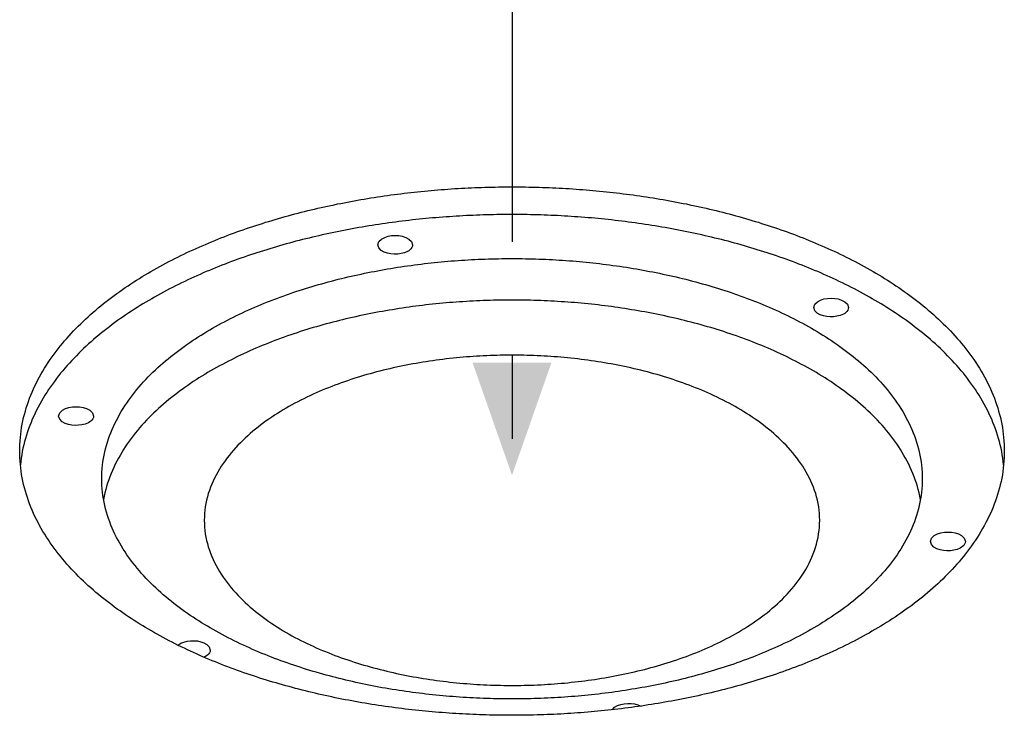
# Model space of a CAD drawing. Header units: millimetres. Extents: x 0 to 841, y 0 to 594.
# Tile 16 of 34: x 318 to 353, y 332 to 356. Entities that reach past the tile are written whole.
import ezdxf

# ---------------------------------------------------------------- set-up
doc = ezdxf.new("R2010")
doc.units = ezdxf.units.MM
doc.linetypes.add('EJE', pattern=[31, 20, -4, 3, -4])
for name, color, linetype, lineweight in [('COTA', 7, 'CONTINUOUS', 25), ('EJE', 7, 'EJE', 25), ('FINA', 7, 'CONTINUOUS', 25)]:
    doc.layers.add(name, color=color, linetype=linetype, lineweight=lineweight)

msp = doc.modelspace()

# ---------------------------------------------------------------- linework, layer by layer
at = {"layer": 'COTA'}
msp.add_solid([(335.5, 340.267), (336.9, 344.267), (334.1, 344.267)], dxfattribs=at)
at = {"layer": 'EJE'}
msp.add_line((335.5, 368.566), (335.5, 340.267), dxfattribs=at)
at = {"layer": 'FINA'}
for points in [[(317.999, 341.128), (318.001, 341.248), (318.005, 341.368), (318.012, 341.488), (318.022, 341.608), (318.035, 341.727), (318.05, 341.846), (318.069, 341.965), (318.09, 342.083), (318.113, 342.2), (318.14, 342.318), (318.169, 342.434), (318.201, 342.55), (318.235, 342.665), (318.271, 342.779), (318.31, 342.893), (318.352, 343.005), (318.396, 343.117), (318.442, 343.228), (318.49, 343.338), (318.54, 343.447), (318.593, 343.555), (318.647, 343.662), (318.704, 343.768), (318.762, 343.873), (318.822, 343.976), (318.885, 344.079), (318.948, 344.181), (319.014, 344.281), (319.081, 344.381), (319.15, 344.479), (319.22, 344.576), (319.292, 344.673), (319.365, 344.768), (319.44, 344.862), (319.516, 344.955), (319.593, 345.046), (319.672, 345.137), (319.752, 345.227), (319.833, 345.315), (319.915, 345.403), (319.998, 345.489), (320.083, 345.575), (320.168, 345.659), (320.255, 345.742), (320.342, 345.825), (320.43, 345.906), (320.52, 345.986), (320.61, 346.065), (320.701, 346.144), (320.793, 346.221), (320.885, 346.297), (320.979, 346.373), (321.073, 346.447), (321.168, 346.52), (321.263, 346.593), (321.36, 346.665), (321.457, 346.735), (321.554, 346.805), (321.653, 346.874), (321.752, 346.942), (321.851, 347.009), (321.951, 347.076), (322.052, 347.141), (322.153, 347.206), (322.255, 347.269), (322.357, 347.332), (322.459, 347.395), (322.563, 347.456), (322.666, 347.517), (322.77, 347.576), (322.875, 347.635), (322.98, 347.693), (323.085, 347.751), (323.191, 347.808), (323.297, 347.864), (323.404, 347.919), (323.511, 347.973), (323.618, 348.027), (323.726, 348.08), (323.834, 348.132), (323.942, 348.184), (324.051, 348.235), (324.16, 348.285), (324.269, 348.335), (324.379, 348.383), (324.489, 348.432), (324.599, 348.479), (324.71, 348.526), (324.821, 348.572), (324.932, 348.618), (325.043, 348.663), (325.155, 348.707), (325.266, 348.751), (325.378, 348.794), (325.491, 348.836), (325.603, 348.878), (325.716, 348.919), (325.829, 348.959), (325.942, 348.999), (326.056, 349.039), (326.169, 349.077), (326.283, 349.116), (326.397, 349.153), (326.511, 349.19), (326.626, 349.227), (326.74, 349.263), (326.855, 349.298), (326.97, 349.333), (327.085, 349.367), (327.2, 349.4), (327.316, 349.434), (327.431, 349.466), (327.547, 349.498), (327.663, 349.529), (327.779, 349.56), (327.895, 349.591), (328.011, 349.621), (328.127, 349.65), (328.244, 349.679), (328.361, 349.707), (328.477, 349.735), (328.594, 349.762), (328.711, 349.789), (328.829, 349.815), (328.946, 349.841), (329.063, 349.866), (329.181, 349.89), (329.298, 349.915), (329.416, 349.938), (329.534, 349.961), (329.652, 349.984), (329.77, 350.006), (329.888, 350.028), (330.006, 350.049), (330.124, 350.07), (330.242, 350.09), (330.361, 350.11), (330.479, 350.129), (330.598, 350.148), (330.716, 350.167), (330.835, 350.184), (330.954, 350.202), (331.073, 350.219), (331.192, 350.235), (331.311, 350.251), (331.43, 350.267), (331.549, 350.282), (331.668, 350.296), (331.787, 350.31), (331.906, 350.324), (332.026, 350.337), (332.145, 350.35), (332.264, 350.362), (332.384, 350.374), (332.503, 350.386), (332.623, 350.396), (332.742, 350.407), (332.862, 350.417), (332.982, 350.427), (333.101, 350.436), (333.221, 350.444), (333.341, 350.453), (333.461, 350.46), (333.58, 350.468), (333.7, 350.475), (333.82, 350.481), (333.94, 350.487), (334.06, 350.492), (334.18, 350.498), (334.3, 350.502), (334.42, 350.506), (334.54, 350.51), (334.66, 350.514), (334.78, 350.516), (334.9, 350.519), (335.02, 350.521), (335.14, 350.522), (335.26, 350.523), (335.38, 350.524), (335.5, 350.524), (335.62, 350.524), (335.74, 350.523), (335.86, 350.522), (335.98, 350.521), (336.1, 350.519), (336.22, 350.516), (336.34, 350.514), (336.46, 350.51), (336.58, 350.506), (336.7, 350.502), (336.82, 350.498), (336.94, 350.492), (337.06, 350.487), (337.18, 350.481), (337.3, 350.475), (337.42, 350.468), (337.539, 350.46), (337.659, 350.453), (337.779, 350.444), (337.899, 350.436), (338.018, 350.427), (338.138, 350.417), (338.258, 350.407), (338.377, 350.396), (338.497, 350.386), (338.616, 350.374), (338.736, 350.362), (338.855, 350.35), (338.974, 350.337), (339.094, 350.324), (339.213, 350.31), (339.332, 350.296), (339.451, 350.282), (339.57, 350.267), (339.689, 350.251), (339.808, 350.235), (339.927, 350.219), (340.046, 350.202), (340.165, 350.184), (340.284, 350.167), (340.402, 350.148), (340.521, 350.129), (340.639, 350.11), (340.758, 350.09), (340.876, 350.07), (340.994, 350.049), (341.112, 350.028), (341.231, 350.006), (341.348, 349.984), (341.466, 349.961), (341.584, 349.938), (341.702, 349.915), (341.819, 349.89), (341.937, 349.866), (342.054, 349.841), (342.171, 349.815), (342.289, 349.789), (342.406, 349.762), (342.523, 349.735), (342.639, 349.707), (342.756, 349.679), (342.873, 349.65), (342.989, 349.621), (343.105, 349.591), (343.221, 349.56), (343.337, 349.529), (343.453, 349.498), (343.569, 349.466), (343.684, 349.434), (343.8, 349.4), (343.915, 349.367), (344.03, 349.333), (344.145, 349.298), (344.26, 349.263), (344.374, 349.227), (344.489, 349.19), (344.603, 349.153), (344.717, 349.116), (344.831, 349.077), (344.944, 349.039), (345.058, 348.999), (345.171, 348.959), (345.284, 348.919), (345.397, 348.878), (345.509, 348.836), (345.622, 348.794), (345.734, 348.751), (345.845, 348.707), (345.957, 348.663), (346.068, 348.618), (346.179, 348.572), (346.29, 348.526), (346.401, 348.479), (346.511, 348.432), (346.621, 348.383), (346.731, 348.335), (346.84, 348.285), (346.949, 348.235), (347.058, 348.184), (347.166, 348.132), (347.274, 348.08), (347.382, 348.027), (347.489, 347.973), (347.596, 347.919), (347.703, 347.864), (347.809, 347.808), (347.915, 347.751), (348.02, 347.693), (348.125, 347.635), (348.23, 347.576), (348.334, 347.517), (348.437, 347.456), (348.541, 347.395), (348.643, 347.332), (348.745, 347.269), (348.847, 347.206), (348.948, 347.141), (349.049, 347.076), (349.149, 347.009), (349.248, 346.942), (349.347, 346.874), (349.446, 346.805), (349.543, 346.735), (349.64, 346.665), (349.737, 346.593), (349.832, 346.52), (349.927, 346.447), (350.021, 346.373), (350.115, 346.297), (350.207, 346.221), (350.299, 346.144), (350.39, 346.065), (350.48, 345.986), (350.57, 345.906), (350.658, 345.825), (350.745, 345.742), (350.832, 345.659), (350.917, 345.575), (351.002, 345.489), (351.085, 345.403), (351.167, 345.315), (351.248, 345.227), (351.328, 345.137), (351.407, 345.046), (351.484, 344.955), (351.56, 344.862), (351.635, 344.768), (351.708, 344.673), (351.78, 344.576), (351.85, 344.479), (351.919, 344.381), (351.986, 344.281), (352.052, 344.181), (352.115, 344.079), (352.178, 343.976), (352.238, 343.873), (352.296, 343.768), (352.353, 343.662), (352.407, 343.555), (352.46, 343.447), (352.51, 343.338), (352.558, 343.228), (352.604, 343.117), (352.648, 343.005), (352.69, 342.893), (352.729, 342.779), (352.765, 342.665), (352.799, 342.55), (352.831, 342.434), (352.86, 342.318), (352.887, 342.2), (352.91, 342.083), (352.931, 341.965), (352.95, 341.846), (352.965, 341.727), (352.978, 341.608), (352.988, 341.488), (352.995, 341.368), (352.999, 341.248), (353.001, 341.128)], [(352.977, 340.636), (352.964, 340.756), (352.948, 340.875), (352.929, 340.994), (352.908, 341.112), (352.884, 341.23), (352.857, 341.347), (352.827, 341.464), (352.795, 341.58), (352.761, 341.695), (352.724, 341.81), (352.684, 341.923), (352.642, 342.036), (352.598, 342.148), (352.552, 342.259), (352.503, 342.369), (352.452, 342.478), (352.399, 342.586), (352.345, 342.693), (352.288, 342.799), (352.229, 342.904), (352.168, 343.008), (352.106, 343.111), (352.041, 343.212), (351.975, 343.313), (351.908, 343.413), (351.839, 343.511), (351.768, 343.608), (351.696, 343.705), (351.622, 343.8), (351.547, 343.894), (351.47, 343.987), (351.393, 344.078), (351.314, 344.169), (351.233, 344.259), (351.152, 344.347), (351.069, 344.435), (350.986, 344.521), (350.901, 344.607), (350.815, 344.691), (350.728, 344.774), (350.641, 344.856), (350.552, 344.938), (350.462, 345.018), (350.372, 345.097), (350.28, 345.175), (350.188, 345.253), (350.095, 345.329), (350.001, 345.404), (349.907, 345.479), (349.811, 345.552), (349.715, 345.625), (349.619, 345.696), (349.521, 345.767), (349.423, 345.837), (349.325, 345.905), (349.225, 345.973), (349.126, 346.041), (349.025, 346.107), (348.924, 346.172), (348.823, 346.237), (348.721, 346.301), (348.618, 346.363), (348.515, 346.426), (348.411, 346.487), (348.307, 346.547), (348.203, 346.607), (348.098, 346.666), (347.993, 346.724), (347.887, 346.781), (347.781, 346.838), (347.674, 346.894), (347.567, 346.949), (347.46, 347.003), (347.352, 347.057), (347.244, 347.11), (347.136, 347.162), (347.027, 347.214), (346.918, 347.265), (346.809, 347.315), (346.699, 347.364), (346.589, 347.413), (346.479, 347.461), (346.368, 347.509), (346.258, 347.555), (346.146, 347.601), (346.035, 347.647), (345.923, 347.692), (345.811, 347.736), (345.699, 347.779), (345.587, 347.822), (345.474, 347.865), (345.361, 347.906), (345.248, 347.947), (345.135, 347.988), (345.022, 348.028), (344.908, 348.067), (344.794, 348.106), (344.68, 348.144), (344.565, 348.181), (344.451, 348.218), (344.336, 348.254), (344.221, 348.29), (344.106, 348.325), (343.991, 348.36), (343.876, 348.394), (343.76, 348.428), (343.644, 348.461), (343.529, 348.493), (343.413, 348.525), (343.296, 348.556), (343.18, 348.587), (343.064, 348.617), (342.947, 348.647), (342.83, 348.676), (342.714, 348.705), (342.597, 348.733), (342.479, 348.76), (342.362, 348.788), (342.245, 348.814), (342.127, 348.84), (342.01, 348.866), (341.892, 348.891), (341.774, 348.915), (341.657, 348.939), (341.539, 348.963), (341.421, 348.986), (341.302, 349.009), (341.184, 349.031), (341.066, 349.052), (340.947, 349.073), (340.829, 349.094), (340.71, 349.114), (340.591, 349.134), (340.473, 349.153), (340.354, 349.171), (340.235, 349.19), (340.116, 349.207), (339.997, 349.225), (339.878, 349.241), (339.758, 349.258), (339.639, 349.273), (339.52, 349.289), (339.4, 349.304), (339.281, 349.318), (339.162, 349.332), (339.042, 349.346), (338.922, 349.359), (338.803, 349.371), (338.683, 349.383), (338.563, 349.395), (338.444, 349.406), (338.324, 349.417), (338.204, 349.427), (338.084, 349.437), (337.964, 349.446), (337.844, 349.455), (337.724, 349.464), (337.604, 349.472), (337.484, 349.479), (337.364, 349.487), (337.244, 349.493), (337.123, 349.5), (337.003, 349.505), (336.883, 349.511), (336.763, 349.516), (336.643, 349.52), (336.522, 349.524), (336.402, 349.528), (336.282, 349.531), (336.162, 349.533), (336.041, 349.536), (335.921, 349.537), (335.801, 349.539), (335.68, 349.54), (335.56, 349.54), (335.44, 349.54), (335.32, 349.54), (335.199, 349.539), (335.079, 349.537), (334.959, 349.536), (334.838, 349.533), (334.718, 349.531), (334.598, 349.528), (334.478, 349.524), (334.357, 349.52), (334.237, 349.516), (334.117, 349.511), (333.997, 349.505), (333.877, 349.5), (333.756, 349.493), (333.636, 349.487), (333.516, 349.479), (333.396, 349.472), (333.276, 349.464), (333.156, 349.455), (333.036, 349.446), (332.916, 349.437), (332.796, 349.427), (332.676, 349.417), (332.556, 349.406), (332.437, 349.395), (332.317, 349.383), (332.197, 349.371), (332.078, 349.359), (331.958, 349.346), (331.838, 349.332), (331.719, 349.318), (331.6, 349.304), (331.48, 349.289), (331.361, 349.273), (331.242, 349.258), (331.122, 349.241), (331.003, 349.225), (330.884, 349.207), (330.765, 349.19), (330.646, 349.171), (330.527, 349.153), (330.409, 349.134), (330.29, 349.114), (330.171, 349.094), (330.053, 349.073), (329.934, 349.052), (329.816, 349.031), (329.698, 349.009), (329.579, 348.986), (329.461, 348.963), (329.343, 348.939), (329.226, 348.915), (329.108, 348.891), (328.99, 348.866), (328.873, 348.84), (328.755, 348.814), (328.638, 348.788), (328.521, 348.76), (328.403, 348.733), (328.286, 348.705), (328.17, 348.676), (328.053, 348.647), (327.936, 348.617), (327.82, 348.587), (327.704, 348.556), (327.587, 348.525), (327.471, 348.493), (327.356, 348.461), (327.24, 348.428), (327.124, 348.394), (327.009, 348.36), (326.894, 348.325), (326.779, 348.29), (326.664, 348.254), (326.549, 348.218), (326.435, 348.181), (326.32, 348.144), (326.206, 348.106), (326.092, 348.067), (325.978, 348.028), (325.865, 347.988), (325.752, 347.947), (325.639, 347.906), (325.526, 347.865), (325.413, 347.822), (325.301, 347.779), (325.189, 347.736), (325.077, 347.692), (324.965, 347.647), (324.854, 347.601), (324.742, 347.555), (324.632, 347.509), (324.521, 347.461), (324.411, 347.413), (324.301, 347.364), (324.191, 347.315), (324.082, 347.265), (323.973, 347.214), (323.864, 347.162), (323.756, 347.11), (323.648, 347.057), (323.54, 347.003), (323.433, 346.949), (323.326, 346.894), (323.219, 346.838), (323.113, 346.781), (323.007, 346.724), (322.902, 346.666), (322.797, 346.607), (322.693, 346.547), (322.589, 346.487), (322.485, 346.426), (322.382, 346.363), (322.279, 346.301), (322.177, 346.237), (322.076, 346.172), (321.975, 346.107), (321.874, 346.041), (321.775, 345.973), (321.675, 345.905), (321.577, 345.837), (321.479, 345.767), (321.381, 345.696), (321.285, 345.625), (321.189, 345.552), (321.093, 345.479), (320.999, 345.404), (320.905, 345.329), (320.812, 345.253), (320.72, 345.175), (320.628, 345.097), (320.538, 345.018), (320.448, 344.938), (320.359, 344.856), (320.272, 344.774), (320.185, 344.691), (320.099, 344.607), (320.014, 344.521), (319.931, 344.435), (319.848, 344.347), (319.767, 344.259), (319.686, 344.169), (319.607, 344.078), (319.53, 343.987), (319.453, 343.894), (319.378, 343.8), (319.304, 343.705), (319.232, 343.608), (319.161, 343.511), (319.092, 343.413), (319.025, 343.313), (318.959, 343.212), (318.894, 343.111), (318.832, 343.008), (318.771, 342.904), (318.712, 342.799), (318.655, 342.693), (318.601, 342.586), (318.548, 342.478), (318.497, 342.369), (318.448, 342.259), (318.402, 342.148), (318.358, 342.036), (318.316, 341.923), (318.276, 341.81), (318.239, 341.695), (318.205, 341.58), (318.173, 341.464), (318.143, 341.347), (318.116, 341.23), (318.092, 341.112), (318.071, 340.994), (318.052, 340.875), (318.036, 340.756), (318.023, 340.636)], [(330.728, 348.464), (330.769, 348.582), (330.861, 348.669), (330.974, 348.729), (331.095, 348.767), (331.221, 348.789), (331.348, 348.796), (331.475, 348.789), (331.601, 348.767), (331.722, 348.729), (331.835, 348.669), (331.927, 348.582), (331.968, 348.464)], [(331.786, 348.228), (331.674, 348.181), (331.556, 348.15), (331.436, 348.134), (331.314, 348.131), (331.192, 348.141), (331.073, 348.165), (330.958, 348.205), (330.852, 348.264), (330.766, 348.35), (330.728, 348.464)], [(331.968, 348.464), (331.96, 348.412), (331.94, 348.365), (331.909, 348.323), (331.872, 348.286), (331.831, 348.255), (331.786, 348.228)], [(320.916, 340.144), (320.918, 340.264), (320.923, 340.384), (320.931, 340.504), (320.943, 340.623), (320.959, 340.742), (320.977, 340.861), (320.999, 340.979), (321.024, 341.096), (321.052, 341.213), (321.084, 341.329), (321.118, 341.444), (321.156, 341.558), (321.196, 341.671), (321.239, 341.783), (321.285, 341.894), (321.333, 342.004), (321.384, 342.112), (321.438, 342.22), (321.494, 342.326), (321.552, 342.431), (321.612, 342.535), (321.675, 342.637), (321.74, 342.738), (321.806, 342.838), (321.875, 342.936), (321.945, 343.034), (322.018, 343.129), (322.092, 343.224), (322.167, 343.317), (322.244, 343.409), (322.323, 343.5), (322.403, 343.589), (322.485, 343.677), (322.568, 343.764), (322.652, 343.849), (322.738, 343.934), (322.824, 344.016), (322.912, 344.098), (323.001, 344.179), (323.091, 344.258), (323.183, 344.336), (323.275, 344.413), (323.368, 344.489), (323.462, 344.564), (323.557, 344.637), (323.652, 344.71), (323.749, 344.781), (323.846, 344.851), (323.944, 344.921), (324.043, 344.989), (324.143, 345.056), (324.243, 345.122), (324.344, 345.187), (324.445, 345.251), (324.547, 345.314), (324.65, 345.376), (324.753, 345.437), (324.857, 345.497), (324.962, 345.557), (325.067, 345.615), (325.172, 345.672), (325.278, 345.729), (325.384, 345.784), (325.491, 345.839), (325.599, 345.893), (325.706, 345.946), (325.814, 345.998), (325.923, 346.049), (326.032, 346.1), (326.141, 346.149), (326.251, 346.198), (326.361, 346.246), (326.471, 346.293), (326.582, 346.34), (326.693, 346.385), (326.804, 346.43), (326.916, 346.474), (327.028, 346.517), (327.14, 346.56), (327.253, 346.602), (327.366, 346.643), (327.479, 346.683), (327.592, 346.723), (327.705, 346.762), (327.819, 346.8), (327.933, 346.838), (328.048, 346.874), (328.162, 346.911), (328.277, 346.946), (328.392, 346.981), (328.507, 347.015), (328.622, 347.049), (328.737, 347.081), (328.853, 347.113), (328.969, 347.145), (329.085, 347.176), (329.201, 347.206), (329.317, 347.236), (329.434, 347.265), (329.551, 347.293), (329.667, 347.321), (329.784, 347.348), (329.901, 347.374), (330.019, 347.4), (330.136, 347.425), (330.253, 347.45), (330.371, 347.474), (330.489, 347.497), (330.607, 347.52), (330.725, 347.542), (330.843, 347.564), (330.961, 347.585), (331.079, 347.606), (331.197, 347.626), (331.316, 347.645), (331.435, 347.664), (331.553, 347.682), (331.672, 347.699), (331.791, 347.717), (331.91, 347.733), (332.029, 347.749), (332.148, 347.764), (332.267, 347.779), (332.386, 347.793), (332.505, 347.807), (332.625, 347.82), (332.744, 347.833), (332.863, 347.845), (332.983, 347.856), (333.102, 347.867), (333.222, 347.878), (333.342, 347.888), (333.461, 347.897), (333.581, 347.906), (333.701, 347.914), (333.821, 347.922), (333.94, 347.929), (334.06, 347.936), (334.18, 347.942), (334.3, 347.947), (334.42, 347.953), (334.54, 347.957), (334.66, 347.961), (334.78, 347.964), (334.9, 347.967), (335.02, 347.97), (335.14, 347.972), (335.26, 347.973), (335.38, 347.974), (335.5, 347.974), (335.62, 347.974), (335.74, 347.973), (335.86, 347.972), (335.98, 347.97), (336.1, 347.967), (336.22, 347.964), (336.34, 347.961), (336.46, 347.957), (336.58, 347.953), (336.7, 347.947), (336.82, 347.942), (336.94, 347.936), (337.06, 347.929), (337.179, 347.922), (337.299, 347.914), (337.419, 347.906), (337.539, 347.897), (337.658, 347.888), (337.778, 347.878), (337.898, 347.867), (338.017, 347.856), (338.137, 347.845), (338.256, 347.833), (338.375, 347.82), (338.495, 347.807), (338.614, 347.793), (338.733, 347.779), (338.852, 347.764), (338.971, 347.749), (339.09, 347.733), (339.209, 347.717), (339.328, 347.699), (339.447, 347.682), (339.565, 347.664), (339.684, 347.645), (339.803, 347.626), (339.921, 347.606), (340.039, 347.585), (340.157, 347.564), (340.275, 347.542), (340.393, 347.52), (340.511, 347.497), (340.629, 347.474), (340.747, 347.45), (340.864, 347.425), (340.981, 347.4), (341.099, 347.374), (341.216, 347.348), (341.333, 347.321), (341.449, 347.293), (341.566, 347.265), (341.683, 347.236), (341.799, 347.206), (341.915, 347.176), (342.031, 347.145), (342.147, 347.113), (342.263, 347.081), (342.378, 347.049), (342.493, 347.015), (342.608, 346.981), (342.723, 346.946), (342.838, 346.911), (342.952, 346.874), (343.067, 346.838), (343.181, 346.8), (343.295, 346.762), (343.408, 346.723), (343.521, 346.683), (343.634, 346.643), (343.747, 346.602), (343.86, 346.56), (343.972, 346.517), (344.084, 346.474), (344.196, 346.43), (344.307, 346.385), (344.418, 346.34), (344.529, 346.293), (344.639, 346.246), (344.749, 346.198), (344.859, 346.149), (344.968, 346.1), (345.077, 346.049), (345.186, 345.998), (345.294, 345.946), (345.401, 345.893), (345.509, 345.839), (345.616, 345.784), (345.722, 345.729), (345.828, 345.672), (345.933, 345.615), (346.038, 345.557), (346.143, 345.497), (346.247, 345.437), (346.35, 345.376), (346.453, 345.314), (346.555, 345.251), (346.656, 345.187), (346.757, 345.122), (346.857, 345.056), (346.957, 344.989), (347.056, 344.921), (347.154, 344.851), (347.251, 344.781), (347.348, 344.71), (347.443, 344.637), (347.538, 344.564), (347.632, 344.489), (347.725, 344.413), (347.817, 344.336), (347.909, 344.258), (347.999, 344.179), (348.088, 344.098), (348.176, 344.016), (348.262, 343.934), (348.348, 343.849), (348.432, 343.764), (348.515, 343.677), (348.597, 343.589), (348.677, 343.5), (348.756, 343.409), (348.833, 343.317), (348.908, 343.224), (348.982, 343.129), (349.055, 343.034), (349.125, 342.936), (349.194, 342.838), (349.26, 342.738), (349.325, 342.637), (349.388, 342.535), (349.448, 342.431), (349.506, 342.326), (349.562, 342.22), (349.616, 342.112), (349.667, 342.004), (349.715, 341.894), (349.761, 341.783), (349.804, 341.671), (349.844, 341.558), (349.882, 341.444), (349.916, 341.329), (349.948, 341.213), (349.976, 341.096), (350.001, 340.979), (350.023, 340.861), (350.041, 340.742), (350.057, 340.623), (350.069, 340.504), (350.077, 340.384), (350.082, 340.264), (350.084, 340.144)], [(346.224, 346.234), (346.265, 346.353), (346.357, 346.44), (346.469, 346.5), (346.591, 346.538), (346.716, 346.56), (346.844, 346.567), (346.971, 346.56), (347.097, 346.538), (347.218, 346.5), (347.331, 346.44), (347.423, 346.353), (347.464, 346.234)], [(350.019, 339.406), (349.997, 339.524), (349.971, 339.641), (349.942, 339.758), (349.91, 339.874), (349.875, 339.989), (349.837, 340.103), (349.796, 340.216), (349.752, 340.329), (349.706, 340.439), (349.657, 340.549), (349.605, 340.658), (349.551, 340.765), (349.494, 340.872), (349.435, 340.977), (349.374, 341.08), (349.311, 341.183), (349.246, 341.284), (349.179, 341.383), (349.109, 341.482), (349.038, 341.579), (348.966, 341.675), (348.891, 341.769), (348.815, 341.862), (348.737, 341.954), (348.658, 342.045), (348.577, 342.134), (348.495, 342.222), (348.412, 342.308), (348.327, 342.394), (348.241, 342.478), (348.154, 342.561), (348.065, 342.642), (347.976, 342.723), (347.885, 342.802), (347.794, 342.88), (347.701, 342.957), (347.608, 343.033), (347.513, 343.107), (347.418, 343.18), (347.322, 343.253), (347.225, 343.324), (347.127, 343.394), (347.029, 343.463), (346.929, 343.531), (346.829, 343.598), (346.729, 343.664), (346.627, 343.729), (346.525, 343.793), (346.423, 343.856), (346.32, 343.918), (346.216, 343.979), (346.112, 344.039), (346.007, 344.098), (345.902, 344.156), (345.796, 344.213), (345.69, 344.269), (345.583, 344.325), (345.475, 344.379), (345.368, 344.433), (345.26, 344.486), (345.151, 344.538), (345.042, 344.589), (344.933, 344.639), (344.823, 344.689), (344.713, 344.737), (344.603, 344.785), (344.492, 344.832), (344.381, 344.878), (344.27, 344.924), (344.158, 344.968), (344.046, 345.012), (343.934, 345.056), (343.821, 345.098), (343.708, 345.14), (343.595, 345.181), (343.482, 345.221), (343.368, 345.26), (343.254, 345.299), (343.14, 345.337), (343.026, 345.375), (342.911, 345.411), (342.796, 345.447), (342.681, 345.482), (342.566, 345.517), (342.451, 345.551), (342.335, 345.584), (342.219, 345.617), (342.103, 345.649), (341.987, 345.68), (341.871, 345.711), (341.754, 345.741), (341.638, 345.77), (341.521, 345.799), (341.404, 345.827), (341.287, 345.855), (341.17, 345.882), (341.052, 345.908), (340.935, 345.934), (340.817, 345.959), (340.699, 345.983), (340.581, 346.007), (340.463, 346.03), (340.345, 346.053), (340.227, 346.075), (340.108, 346.096), (339.99, 346.117), (339.871, 346.138), (339.753, 346.157), (339.634, 346.176), (339.515, 346.195), (339.396, 346.213), (339.277, 346.23), (339.158, 346.247), (339.039, 346.264), (338.919, 346.279), (338.8, 346.294), (338.681, 346.309), (338.561, 346.323), (338.442, 346.337), (338.322, 346.35), (338.202, 346.362), (338.083, 346.374), (337.963, 346.385), (337.843, 346.396), (337.723, 346.406), (337.603, 346.416), (337.483, 346.425), (337.363, 346.433), (337.243, 346.441), (337.123, 346.449), (337.003, 346.456), (336.883, 346.462), (336.763, 346.468), (336.643, 346.473), (336.522, 346.478), (336.402, 346.483), (336.282, 346.486), (336.162, 346.489), (336.041, 346.492), (335.921, 346.494), (335.801, 346.496), (335.68, 346.497), (335.56, 346.497), (335.44, 346.497), (335.32, 346.497), (335.199, 346.496), (335.079, 346.494), (334.959, 346.492), (334.838, 346.489), (334.718, 346.486), (334.598, 346.483), (334.478, 346.478), (334.357, 346.473), (334.237, 346.468), (334.117, 346.462), (333.997, 346.456), (333.877, 346.449), (333.757, 346.441), (333.637, 346.433), (333.517, 346.425), (333.397, 346.416), (333.277, 346.406), (333.157, 346.396), (333.037, 346.385), (332.917, 346.374), (332.798, 346.362), (332.678, 346.35), (332.558, 346.337), (332.439, 346.323), (332.319, 346.309), (332.2, 346.294), (332.081, 346.279), (331.961, 346.264), (331.842, 346.247), (331.723, 346.23), (331.604, 346.213), (331.485, 346.195), (331.366, 346.176), (331.247, 346.157), (331.129, 346.138), (331.01, 346.117), (330.892, 346.096), (330.773, 346.075), (330.655, 346.053), (330.537, 346.03), (330.419, 346.007), (330.301, 345.983), (330.183, 345.959), (330.065, 345.934), (329.948, 345.908), (329.83, 345.882), (329.713, 345.855), (329.596, 345.827), (329.479, 345.799), (329.362, 345.77), (329.246, 345.741), (329.129, 345.711), (329.013, 345.68), (328.897, 345.649), (328.781, 345.617), (328.665, 345.584), (328.549, 345.551), (328.434, 345.517), (328.319, 345.482), (328.204, 345.447), (328.089, 345.411), (327.974, 345.375), (327.86, 345.337), (327.746, 345.299), (327.632, 345.26), (327.518, 345.221), (327.405, 345.181), (327.292, 345.14), (327.179, 345.098), (327.066, 345.056), (326.954, 345.012), (326.842, 344.968), (326.73, 344.924), (326.619, 344.878), (326.508, 344.832), (326.397, 344.785), (326.287, 344.737), (326.177, 344.689), (326.067, 344.639), (325.958, 344.589), (325.849, 344.538), (325.74, 344.486), (325.632, 344.433), (325.525, 344.379), (325.417, 344.325), (325.31, 344.269), (325.204, 344.213), (325.098, 344.156), (324.993, 344.098), (324.888, 344.039), (324.784, 343.979), (324.68, 343.918), (324.577, 343.856), (324.475, 343.793), (324.373, 343.729), (324.271, 343.664), (324.171, 343.598), (324.071, 343.531), (323.971, 343.463), (323.873, 343.394), (323.775, 343.324), (323.678, 343.253), (323.582, 343.18), (323.487, 343.107), (323.392, 343.033), (323.299, 342.957), (323.206, 342.88), (323.115, 342.802), (323.024, 342.723), (322.935, 342.642), (322.846, 342.561), (322.759, 342.478), (322.673, 342.394), (322.588, 342.308), (322.505, 342.222), (322.423, 342.134), (322.342, 342.045), (322.263, 341.954), (322.185, 341.862), (322.109, 341.769), (322.034, 341.675), (321.962, 341.579), (321.891, 341.482), (321.821, 341.383), (321.754, 341.284), (321.689, 341.183), (321.626, 341.08), (321.565, 340.977), (321.506, 340.872), (321.449, 340.765), (321.395, 340.658), (321.343, 340.549), (321.294, 340.439), (321.248, 340.329), (321.204, 340.216), (321.163, 340.103), (321.125, 339.989), (321.09, 339.874), (321.058, 339.758), (321.029, 339.641), (321.003, 339.524), (320.981, 339.406)], [(347.282, 345.999), (347.17, 345.951), (347.052, 345.921), (346.931, 345.905), (346.81, 345.902), (346.688, 345.912), (346.569, 345.936), (346.454, 345.976), (346.348, 346.035), (346.261, 346.12), (346.224, 346.234)], [(347.464, 346.234), (347.456, 346.183), (347.436, 346.135), (347.405, 346.093), (347.368, 346.057), (347.327, 346.026), (347.282, 345.999)], [(346.438, 338.667), (346.436, 338.787), (346.429, 338.907), (346.418, 339.027), (346.402, 339.146), (346.381, 339.264), (346.357, 339.382), (346.328, 339.498), (346.295, 339.614), (346.258, 339.728), (346.218, 339.841), (346.173, 339.952), (346.125, 340.062), (346.074, 340.171), (346.019, 340.277), (345.961, 340.383), (345.9, 340.486), (345.837, 340.588), (345.77, 340.688), (345.701, 340.786), (345.63, 340.883), (345.556, 340.977), (345.48, 341.07), (345.402, 341.162), (345.322, 341.251), (345.241, 341.339), (345.157, 341.425), (345.072, 341.51), (344.985, 341.592), (344.896, 341.674), (344.806, 341.753), (344.715, 341.831), (344.623, 341.908), (344.529, 341.982), (344.434, 342.056), (344.338, 342.128), (344.24, 342.198), (344.142, 342.267), (344.043, 342.335), (343.943, 342.401), (343.842, 342.466), (343.74, 342.529), (343.637, 342.592), (343.534, 342.653), (343.43, 342.712), (343.325, 342.771), (343.22, 342.828), (343.113, 342.884), (343.007, 342.939), (342.899, 342.992), (342.791, 343.045), (342.683, 343.096), (342.574, 343.147), (342.464, 343.196), (342.354, 343.244), (342.244, 343.291), (342.133, 343.337), (342.022, 343.382), (341.91, 343.426), (341.798, 343.469), (341.685, 343.511), (341.573, 343.552), (341.459, 343.592), (341.346, 343.631), (341.232, 343.669), (341.118, 343.706), (341.004, 343.743), (340.889, 343.778), (340.774, 343.812), (340.659, 343.846), (340.543, 343.879), (340.427, 343.91), (340.311, 343.941), (340.195, 343.971), (340.079, 344.001), (339.962, 344.029), (339.845, 344.057), (339.728, 344.084), (339.611, 344.109), (339.494, 344.135), (339.376, 344.159), (339.258, 344.182), (339.141, 344.205), (339.023, 344.227), (338.904, 344.248), (338.786, 344.269), (338.668, 344.288), (338.549, 344.307), (338.43, 344.325), (338.312, 344.343), (338.193, 344.359), (338.074, 344.375), (337.955, 344.39), (337.836, 344.405), (337.716, 344.418), (337.597, 344.431), (337.477, 344.443), (337.358, 344.455), (337.238, 344.465), (337.119, 344.475), (336.999, 344.485), (336.879, 344.493), (336.76, 344.501), (336.64, 344.508), (336.52, 344.514), (336.4, 344.52), (336.28, 344.525), (336.16, 344.529), (336.04, 344.533), (335.92, 344.536), (335.8, 344.538), (335.68, 344.539), (335.56, 344.54), (335.44, 344.54), (335.32, 344.539), (335.2, 344.538), (335.08, 344.536), (334.96, 344.533), (334.84, 344.529), (334.72, 344.525), (334.6, 344.52), (334.48, 344.514), (334.36, 344.508), (334.24, 344.501), (334.121, 344.493), (334.001, 344.485), (333.881, 344.475), (333.762, 344.465), (333.642, 344.455), (333.523, 344.443), (333.403, 344.431), (333.284, 344.418), (333.164, 344.405), (333.045, 344.39), (332.926, 344.375), (332.807, 344.359), (332.688, 344.343), (332.57, 344.325), (332.451, 344.307), (332.332, 344.288), (332.214, 344.269), (332.096, 344.248), (331.977, 344.227), (331.859, 344.205), (331.742, 344.182), (331.624, 344.159), (331.506, 344.135), (331.389, 344.109), (331.272, 344.084), (331.155, 344.057), (331.038, 344.029), (330.921, 344.001), (330.805, 343.971), (330.689, 343.941), (330.573, 343.91), (330.457, 343.879), (330.341, 343.846), (330.226, 343.812), (330.111, 343.778), (329.996, 343.743), (329.882, 343.706), (329.768, 343.669), (329.654, 343.631), (329.541, 343.592), (329.427, 343.552), (329.315, 343.511), (329.202, 343.469), (329.09, 343.426), (328.978, 343.382), (328.867, 343.337), (328.756, 343.291), (328.646, 343.244), (328.536, 343.196), (328.426, 343.147), (328.317, 343.096), (328.209, 343.045), (328.101, 342.992), (327.993, 342.939), (327.887, 342.884), (327.78, 342.828), (327.675, 342.771), (327.57, 342.712), (327.466, 342.653), (327.363, 342.592), (327.26, 342.529), (327.158, 342.466), (327.057, 342.401), (326.957, 342.335), (326.858, 342.267), (326.76, 342.198), (326.662, 342.128), (326.566, 342.056), (326.471, 341.982), (326.377, 341.908), (326.285, 341.831), (326.194, 341.753), (326.104, 341.674), (326.015, 341.592), (325.928, 341.51), (325.843, 341.425), (325.759, 341.339), (325.678, 341.251), (325.598, 341.162), (325.52, 341.07), (325.444, 340.977), (325.37, 340.883), (325.299, 340.786), (325.23, 340.688), (325.163, 340.588), (325.1, 340.486), (325.039, 340.383), (324.981, 340.277), (324.926, 340.171), (324.875, 340.062), (324.827, 339.952), (324.782, 339.841), (324.742, 339.728), (324.705, 339.614), (324.672, 339.498), (324.643, 339.382), (324.619, 339.264), (324.598, 339.146), (324.582, 339.027), (324.571, 338.907), (324.564, 338.787), (324.562, 338.667)], [(319.384, 342.373), (319.425, 342.492), (319.517, 342.579), (319.63, 342.638), (319.751, 342.677), (319.877, 342.699), (320.004, 342.706), (320.131, 342.699), (320.257, 342.677), (320.378, 342.638), (320.491, 342.579), (320.583, 342.492), (320.624, 342.373)], [(320.442, 342.138), (320.33, 342.09), (320.213, 342.06), (320.092, 342.044), (319.97, 342.041), (319.849, 342.051), (319.729, 342.075), (319.614, 342.114), (319.508, 342.174), (319.422, 342.259), (319.384, 342.373)], [(320.624, 342.373), (320.617, 342.322), (320.596, 342.274), (320.566, 342.232), (320.529, 342.196), (320.487, 342.165), (320.442, 342.138)], [(347.875, 334.484), (347.769, 334.428), (347.662, 334.372), (347.555, 334.317), (347.448, 334.262), (347.34, 334.209), (347.232, 334.156), (347.124, 334.104), (347.015, 334.052), (346.906, 334.002), (346.796, 333.952), (346.687, 333.902), (346.577, 333.854), (346.466, 333.806), (346.356, 333.758), (346.245, 333.712), (346.134, 333.666), (346.022, 333.62), (345.911, 333.575), (345.799, 333.531), (345.687, 333.488), (345.574, 333.445), (345.462, 333.403), (345.349, 333.361), (345.236, 333.32), (345.122, 333.28), (345.009, 333.24), (344.895, 333.201), (344.781, 333.162), (344.667, 333.124), (344.553, 333.087), (344.438, 333.05), (344.323, 333.014), (344.209, 332.978), (344.093, 332.943), (343.978, 332.908), (343.863, 332.874), (343.747, 332.841), (343.632, 332.808), (343.516, 332.776), (343.4, 332.744), (343.283, 332.712), (343.167, 332.682), (343.051, 332.652), (342.934, 332.622), (342.817, 332.593), (342.701, 332.564), (342.584, 332.536), (342.466, 332.509), (342.349, 332.482), (342.232, 332.455), (342.114, 332.429), (341.997, 332.404), (341.879, 332.379), (341.761, 332.354), (341.644, 332.33), (341.526, 332.307), (341.407, 332.284), (341.289, 332.261), (341.171, 332.239), (341.053, 332.218), (340.934, 332.197), (340.816, 332.176), (340.697, 332.156), (340.578, 332.136), (340.46, 332.117), (340.341, 332.099), (340.222, 332.081), (340.103, 332.063), (339.984, 332.046), (339.865, 332.029), (339.745, 332.013), (339.626, 331.997), (339.507, 331.982), (339.387, 331.967), (339.268, 331.952), (339.148, 331.939), (339.029, 331.925), (338.909, 331.912), (338.79, 331.9), (338.67, 331.887), (338.55, 331.876), (338.43, 331.865), (338.311, 331.854), (338.191, 331.844), (338.071, 331.834), (337.951, 331.825), (337.831, 331.816), (337.711, 331.807), (337.591, 331.799), (337.471, 331.792), (337.351, 331.785), (337.231, 331.778), (337.11, 331.772), (336.99, 331.766), (336.87, 331.761), (336.75, 331.756), (336.63, 331.752), (336.509, 331.748), (336.389, 331.744), (336.269, 331.741), (336.149, 331.739), (336.028, 331.736), (335.908, 331.735), (335.788, 331.733), (335.668, 331.732), (335.547, 331.732), (335.427, 331.732), (335.307, 331.733), (335.186, 331.734), (335.066, 331.735), (334.946, 331.737), (334.825, 331.739), (334.705, 331.742), (334.585, 331.745), (334.465, 331.749), (334.344, 331.753), (334.224, 331.757), (334.104, 331.762), (333.984, 331.767), (333.864, 331.773), (333.744, 331.78), (333.623, 331.786), (333.503, 331.793), (333.383, 331.801), (333.263, 331.809), (333.143, 331.818), (333.023, 331.827), (332.903, 331.836), (332.783, 331.846), (332.664, 331.856), (332.544, 331.867), (332.424, 331.878), (332.304, 331.89), (332.185, 331.902), (332.065, 331.915), (331.945, 331.928), (331.826, 331.941), (331.706, 331.955), (331.587, 331.97), (331.468, 331.985), (331.348, 332), (331.229, 332.016), (331.11, 332.033), (330.991, 332.049), (330.872, 332.067), (330.753, 332.084), (330.634, 332.103), (330.515, 332.121), (330.396, 332.141), (330.277, 332.16), (330.159, 332.18), (330.04, 332.201), (329.922, 332.222), (329.804, 332.244), (329.685, 332.266), (329.567, 332.288), (329.449, 332.312), (329.331, 332.335), (329.213, 332.359), (329.095, 332.384), (328.978, 332.409), (328.86, 332.435), (328.743, 332.461), (328.626, 332.487), (328.508, 332.514), (328.391, 332.542), (328.274, 332.57), (328.157, 332.599), (328.041, 332.628), (327.924, 332.658), (327.808, 332.688), (327.692, 332.719), (327.575, 332.751), (327.459, 332.782), (327.344, 332.815), (327.228, 332.848), (327.112, 332.882), (326.997, 332.916), (326.882, 332.95), (326.767, 332.986), (326.652, 333.021), (326.537, 333.058), (326.423, 333.095), (326.308, 333.132), (326.194, 333.17), (326.08, 333.209), (325.967, 333.248), (325.853, 333.288), (325.74, 333.329), (325.627, 333.37), (325.514, 333.412), (325.402, 333.454), (325.289, 333.497), (325.177, 333.541), (325.065, 333.585), (324.954, 333.63), (324.842, 333.675), (324.731, 333.722), (324.62, 333.768), (324.51, 333.816), (324.4, 333.864), (324.29, 333.913), (324.18, 333.962), (324.071, 334.013), (323.962, 334.063), (323.853, 334.115), (323.745, 334.167), (323.637, 334.22), (323.529, 334.274), (323.422, 334.329), (323.315, 334.384), (323.208, 334.44), (323.102, 334.496), (322.997, 334.554), (322.891, 334.612), (322.786, 334.671), (322.682, 334.731), (322.578, 334.791), (322.475, 334.853), (322.372, 334.915), (322.269, 334.978), (322.167, 335.042), (322.066, 335.106), (321.965, 335.172), (321.864, 335.238), (321.765, 335.305), (321.665, 335.374), (321.567, 335.442), (321.469, 335.512), (321.372, 335.583), (321.275, 335.655), (321.179, 335.727), (321.084, 335.801), (320.989, 335.875), (320.896, 335.951), (320.803, 336.027), (320.711, 336.104), (320.619, 336.183), (320.529, 336.262), (320.439, 336.342), (320.351, 336.424), (320.263, 336.506), (320.176, 336.59), (320.09, 336.674), (320.006, 336.759), (319.922, 336.846), (319.84, 336.934), (319.758, 337.022), (319.678, 337.112), (319.599, 337.203), (319.522, 337.295), (319.446, 337.388), (319.371, 337.482), (319.297, 337.577), (319.225, 337.673), (319.154, 337.771), (319.085, 337.869), (319.018, 337.969), (318.952, 338.07), (318.888, 338.171), (318.826, 338.274), (318.765, 338.378), (318.707, 338.483), (318.65, 338.59), (318.595, 338.697), (318.543, 338.805), (318.492, 338.914), (318.444, 339.024), (318.397, 339.135), (318.353, 339.247), (318.312, 339.36), (318.273, 339.474), (318.236, 339.588), (318.201, 339.704), (318.17, 339.82), (318.14, 339.936), (318.114, 340.054), (318.09, 340.172), (318.069, 340.29), (318.05, 340.409), (318.035, 340.528), (318.022, 340.648), (318.012, 340.768), (318.005, 340.888), (318.001, 341.008), (317.999, 341.128)], [(353.001, 341.128), (352.999, 341.008), (352.995, 340.887), (352.988, 340.767), (352.978, 340.646), (352.965, 340.526), (352.949, 340.407), (352.931, 340.287), (352.909, 340.169), (352.885, 340.05), (352.859, 339.933), (352.829, 339.816), (352.797, 339.699), (352.763, 339.584), (352.726, 339.469), (352.686, 339.355), (352.645, 339.242), (352.6, 339.13), (352.554, 339.018), (352.505, 338.908), (352.454, 338.798), (352.401, 338.69), (352.346, 338.583), (352.289, 338.476), (352.23, 338.371), (352.17, 338.267), (352.107, 338.164), (352.043, 338.062), (351.976, 337.961), (351.909, 337.861), (351.839, 337.762), (351.768, 337.665), (351.696, 337.568), (351.622, 337.473), (351.547, 337.378), (351.47, 337.285), (351.392, 337.193), (351.313, 337.102), (351.232, 337.012), (351.151, 336.923), (351.068, 336.836), (350.984, 336.749), (350.899, 336.663), (350.813, 336.579), (350.726, 336.495), (350.638, 336.413), (350.549, 336.332), (350.459, 336.251), (350.368, 336.172), (350.276, 336.093), (350.184, 336.016), (350.09, 335.939), (349.996, 335.864), (349.901, 335.789), (349.806, 335.716), (349.709, 335.643), (349.612, 335.571), (349.515, 335.501), (349.416, 335.431), (349.317, 335.362), (349.218, 335.293), (349.118, 335.226), (349.017, 335.16), (348.916, 335.094), (348.814, 335.03), (348.711, 334.966), (348.608, 334.903), (348.505, 334.841), (348.401, 334.779), (348.297, 334.719), (348.192, 334.659), (348.087, 334.6), (347.981, 334.542), (347.875, 334.484)], [(345.812, 334.607), (345.706, 334.551), (345.599, 334.495), (345.492, 334.44), (345.384, 334.386), (345.276, 334.333), (345.167, 334.281), (345.058, 334.23), (344.949, 334.179), (344.839, 334.13), (344.729, 334.081), (344.619, 334.033), (344.508, 333.986), (344.397, 333.939), (344.285, 333.894), (344.173, 333.849), (344.061, 333.805), (343.949, 333.762), (343.836, 333.719), (343.723, 333.677), (343.61, 333.636), (343.496, 333.596), (343.383, 333.556), (343.269, 333.517), (343.154, 333.479), (343.04, 333.441), (342.925, 333.405), (342.81, 333.368), (342.695, 333.333), (342.58, 333.298), (342.464, 333.264), (342.348, 333.231), (342.232, 333.198), (342.116, 333.166), (342, 333.134), (341.884, 333.104), (341.767, 333.074), (341.65, 333.044), (341.533, 333.015), (341.416, 332.987), (341.299, 332.959), (341.181, 332.932), (341.064, 332.906), (340.946, 332.88), (340.828, 332.855), (340.71, 332.831), (340.592, 332.807), (340.474, 332.783), (340.356, 332.761), (340.237, 332.738), (340.119, 332.717), (340, 332.696), (339.882, 332.676), (339.763, 332.656), (339.644, 332.636), (339.525, 332.618), (339.406, 332.6), (339.286, 332.582), (339.167, 332.565), (339.048, 332.549), (338.928, 332.533), (338.809, 332.518), (338.689, 332.503), (338.57, 332.489), (338.45, 332.476), (338.33, 332.463), (338.21, 332.45), (338.091, 332.438), (337.971, 332.427), (337.851, 332.416), (337.731, 332.406), (337.61, 332.396), (337.49, 332.387), (337.37, 332.378), (337.25, 332.37), (337.13, 332.363), (337.009, 332.356), (336.889, 332.349), (336.769, 332.343), (336.649, 332.338), (336.528, 332.333), (336.408, 332.329), (336.287, 332.325), (336.167, 332.322), (336.046, 332.319), (335.926, 332.317), (335.806, 332.315), (335.685, 332.314), (335.565, 332.314), (335.444, 332.314), (335.324, 332.314), (335.203, 332.315), (335.083, 332.317), (334.962, 332.319), (334.842, 332.322), (334.721, 332.325), (334.601, 332.329), (334.481, 332.333), (334.36, 332.338), (334.24, 332.343), (334.12, 332.349), (333.999, 332.355), (333.879, 332.362), (333.759, 332.37), (333.639, 332.378), (333.518, 332.386), (333.398, 332.396), (333.278, 332.405), (333.158, 332.415), (333.038, 332.426), (332.918, 332.437), (332.798, 332.449), (332.678, 332.462), (332.559, 332.475), (332.439, 332.488), (332.319, 332.502), (332.2, 332.517), (332.08, 332.532), (331.961, 332.548), (331.841, 332.564), (331.722, 332.581), (331.603, 332.598), (331.484, 332.617), (331.365, 332.635), (331.246, 332.654), (331.127, 332.674), (331.008, 332.694), (330.89, 332.715), (330.771, 332.737), (330.653, 332.759), (330.534, 332.782), (330.416, 332.805), (330.298, 332.829), (330.18, 332.853), (330.062, 332.878), (329.945, 332.904), (329.827, 332.93), (329.71, 332.957), (329.592, 332.985), (329.475, 333.013), (329.358, 333.042), (329.242, 333.071), (329.125, 333.101), (329.008, 333.132), (328.892, 333.164), (328.776, 333.196), (328.66, 333.228), (328.544, 333.262), (328.429, 333.296), (328.313, 333.33), (328.198, 333.366), (328.083, 333.402), (327.968, 333.439), (327.854, 333.476), (327.74, 333.514), (327.626, 333.553), (327.512, 333.593), (327.398, 333.633), (327.285, 333.674), (327.172, 333.716), (327.059, 333.758), (326.947, 333.802), (326.835, 333.846), (326.723, 333.891), (326.611, 333.936), (326.5, 333.982), (326.389, 334.03), (326.279, 334.078), (326.169, 334.126), (326.059, 334.176), (325.95, 334.226), (325.841, 334.277), (325.732, 334.33), (325.624, 334.383), (325.516, 334.436), (325.409, 334.491), (325.302, 334.547), (325.195, 334.603), (325.089, 334.66), (324.984, 334.719), (324.879, 334.778), (324.775, 334.838), (324.671, 334.899), (324.568, 334.961), (324.465, 335.024), (324.363, 335.089), (324.262, 335.154), (324.161, 335.22), (324.061, 335.287), (323.961, 335.355), (323.863, 335.424), (323.765, 335.495), (323.668, 335.566), (323.572, 335.639), (323.477, 335.712), (323.382, 335.787), (323.289, 335.863), (323.196, 335.94), (323.104, 336.018), (323.014, 336.098), (322.924, 336.178), (322.836, 336.26), (322.749, 336.343), (322.663, 336.428), (322.578, 336.514), (322.495, 336.6), (322.413, 336.689), (322.332, 336.778), (322.253, 336.869), (322.175, 336.961), (322.099, 337.054), (322.025, 337.149), (321.952, 337.245), (321.881, 337.343), (321.812, 337.441), (321.745, 337.541), (321.68, 337.643), (321.617, 337.745), (321.556, 337.849), (321.498, 337.955), (321.441, 338.061), (321.387, 338.169), (321.336, 338.278), (321.287, 338.388), (321.241, 338.499), (321.198, 338.612), (321.157, 338.725), (321.12, 338.84), (321.085, 338.955), (321.053, 339.071), (321.025, 339.188), (321, 339.306), (320.978, 339.425), (320.959, 339.544), (320.943, 339.663), (320.931, 339.783), (320.923, 339.903), (320.918, 340.023), (320.916, 340.144)], [(350.084, 340.144), (350.082, 340.024), (350.077, 339.903), (350.069, 339.783), (350.057, 339.664), (350.041, 339.544), (350.023, 339.425), (350.001, 339.307), (349.975, 339.189), (349.947, 339.073), (349.915, 338.956), (349.881, 338.841), (349.843, 338.727), (349.803, 338.614), (349.76, 338.501), (349.714, 338.39), (349.665, 338.28), (349.614, 338.171), (349.56, 338.064), (349.504, 337.957), (349.445, 337.852), (349.385, 337.748), (349.322, 337.645), (349.257, 337.544), (349.19, 337.444), (349.121, 337.346), (349.05, 337.248), (348.978, 337.152), (348.903, 337.058), (348.827, 336.964), (348.75, 336.872), (348.671, 336.781), (348.59, 336.692), (348.508, 336.604), (348.425, 336.517), (348.341, 336.431), (348.255, 336.347), (348.168, 336.264), (348.08, 336.182), (347.99, 336.102), (347.9, 336.022), (347.808, 335.944), (347.716, 335.867), (347.623, 335.791), (347.528, 335.716), (347.433, 335.643), (347.337, 335.57), (347.24, 335.499), (347.143, 335.428), (347.044, 335.359), (346.945, 335.291), (346.845, 335.224), (346.745, 335.158), (346.644, 335.093), (346.542, 335.029), (346.439, 334.965), (346.336, 334.903), (346.232, 334.842), (346.128, 334.782), (346.024, 334.723), (345.918, 334.665), (345.812, 334.607)], [(324.562, 338.667), (324.564, 338.547), (324.571, 338.427), (324.582, 338.308), (324.598, 338.189), (324.619, 338.07), (324.643, 337.953), (324.672, 337.836), (324.705, 337.721), (324.742, 337.606), (324.783, 337.493), (324.827, 337.382), (324.875, 337.272), (324.927, 337.163), (324.982, 337.056), (325.04, 336.951), (325.1, 336.847), (325.164, 336.746), (325.231, 336.646), (325.3, 336.547), (325.371, 336.451), (325.445, 336.356), (325.521, 336.263), (325.599, 336.171), (325.679, 336.082), (325.761, 335.994), (325.845, 335.908), (325.93, 335.823), (326.017, 335.741), (326.106, 335.659), (326.196, 335.58), (326.287, 335.502), (326.38, 335.425), (326.474, 335.351), (326.569, 335.277), (326.665, 335.205), (326.762, 335.135), (326.861, 335.066), (326.96, 334.998), (327.06, 334.932), (327.161, 334.867), (327.263, 334.803), (327.366, 334.741), (327.469, 334.68), (327.574, 334.621), (327.679, 334.562), (327.784, 334.505), (327.891, 334.449), (327.997, 334.394), (328.105, 334.34), (328.213, 334.288), (328.322, 334.236), (328.431, 334.186), (328.54, 334.137), (328.65, 334.089), (328.761, 334.042), (328.872, 333.996), (328.983, 333.951), (329.095, 333.907), (329.207, 333.864), (329.32, 333.822), (329.433, 333.781), (329.546, 333.741), (329.66, 333.702), (329.774, 333.664), (329.888, 333.627), (330.002, 333.591), (330.117, 333.555), (330.232, 333.521), (330.348, 333.487), (330.463, 333.454), (330.579, 333.423), (330.695, 333.392), (330.812, 333.362), (330.928, 333.332), (331.045, 333.304), (331.162, 333.277), (331.279, 333.25), (331.396, 333.224), (331.514, 333.199), (331.631, 333.174), (331.749, 333.151), (331.867, 333.128), (331.985, 333.106), (332.103, 333.085), (332.222, 333.065), (332.34, 333.045), (332.459, 333.026), (332.578, 333.008), (332.697, 332.991), (332.816, 332.974), (332.935, 332.959), (333.054, 332.944), (333.173, 332.929), (333.293, 332.916), (333.412, 332.903), (333.532, 332.891), (333.651, 332.879), (333.771, 332.869), (333.89, 332.859), (334.01, 332.85), (334.13, 332.841), (334.25, 332.833), (334.37, 332.826), (334.49, 332.82), (334.61, 332.814), (334.73, 332.809), (334.85, 332.805), (334.97, 332.802), (335.09, 332.799), (335.21, 332.797), (335.33, 332.796), (335.451, 332.795), (335.571, 332.795), (335.691, 332.796), (335.811, 332.797), (335.931, 332.799), (336.051, 332.802), (336.171, 332.806), (336.291, 332.81), (336.411, 332.815), (336.531, 332.821), (336.651, 332.827), (336.771, 332.835), (336.891, 332.843), (337.011, 332.851), (337.131, 332.86), (337.25, 332.871), (337.37, 332.881), (337.49, 332.893), (337.609, 332.905), (337.729, 332.918), (337.848, 332.932), (337.967, 332.946), (338.086, 332.961), (338.205, 332.977), (338.324, 332.994), (338.443, 333.011), (338.562, 333.03), (338.681, 333.049), (338.799, 333.068), (338.917, 333.089), (339.036, 333.11), (339.154, 333.132), (339.272, 333.155), (339.39, 333.179), (339.507, 333.203), (339.625, 333.228), (339.742, 333.254), (339.859, 333.281), (339.976, 333.309), (340.093, 333.338), (340.209, 333.367), (340.325, 333.397), (340.441, 333.428), (340.557, 333.46), (340.673, 333.493), (340.788, 333.527), (340.903, 333.561), (341.018, 333.597), (341.132, 333.633), (341.246, 333.671), (341.36, 333.709), (341.474, 333.748), (341.587, 333.788), (341.7, 333.829), (341.813, 333.872), (341.925, 333.915), (342.036, 333.959), (342.148, 334.004), (342.259, 334.05), (342.369, 334.097), (342.479, 334.146), (342.589, 334.195), (342.698, 334.245), (342.806, 334.297), (342.914, 334.35), (343.021, 334.404), (343.128, 334.459), (343.234, 334.515)], [(343.234, 334.515), (343.342, 334.573), (343.449, 334.633), (343.555, 334.694), (343.66, 334.757), (343.764, 334.82), (343.868, 334.885), (343.97, 334.952), (344.072, 335.02), (344.173, 335.089), (344.273, 335.16), (344.371, 335.232), (344.469, 335.306), (344.565, 335.381), (344.66, 335.458), (344.754, 335.537), (344.847, 335.617), (344.938, 335.699), (345.027, 335.782), (345.115, 335.868), (345.201, 335.954), (345.285, 336.043), (345.368, 336.134), (345.448, 336.226), (345.526, 336.32), (345.602, 336.416), (345.676, 336.513), (345.747, 336.613), (345.815, 336.714), (345.881, 336.817), (345.944, 336.922), (346.004, 337.029), (346.06, 337.138), (346.114, 337.248), (346.163, 337.359), (346.209, 337.473), (346.252, 337.588), (346.29, 337.704), (346.324, 337.821), (346.354, 337.94), (346.379, 338.06), (346.4, 338.18), (346.417, 338.301), (346.429, 338.423), (346.436, 338.545), (346.438, 338.667)], [(350.376, 337.915), (350.417, 338.033), (350.509, 338.121), (350.622, 338.18), (350.743, 338.218), (350.869, 338.24), (350.996, 338.247), (351.123, 338.24), (351.249, 338.218), (351.37, 338.18), (351.483, 338.121), (351.575, 338.033), (351.616, 337.915)], [(351.434, 337.679), (351.322, 337.632), (351.204, 337.601), (351.084, 337.585), (350.962, 337.582), (350.84, 337.593), (350.721, 337.616), (350.606, 337.656), (350.5, 337.715), (350.414, 337.801), (350.376, 337.915)], [(351.616, 337.915), (351.608, 337.863), (351.588, 337.816), (351.557, 337.774), (351.52, 337.737), (351.479, 337.706), (351.434, 337.679)], [(323.626, 334.226), (323.726, 334.293), (323.838, 334.339), (323.955, 334.368), (324.075, 334.383), (324.196, 334.386), (324.316, 334.375), (324.435, 334.351), (324.549, 334.311), (324.654, 334.252), (324.739, 334.167), (324.776, 334.053)], [(324.776, 334.053), (324.769, 334.002), (324.748, 333.955), (324.718, 333.913), (324.681, 333.876), (324.639, 333.845), (324.595, 333.818)], [(324.595, 333.818), (324.588, 333.815), (324.581, 333.811), (324.574, 333.807), (324.567, 333.804), (324.559, 333.801), (324.552, 333.797)], [(339.064, 331.929), (339.148, 332.018), (339.254, 332.079), (339.369, 332.12), (339.489, 332.145), (339.612, 332.156), (339.734, 332.154), (339.856, 332.138), (339.975, 332.108), (340.088, 332.061)]]:
    msp.add_lwpolyline(points, dxfattribs=at)

doc.saveas('drawing.dxf')
